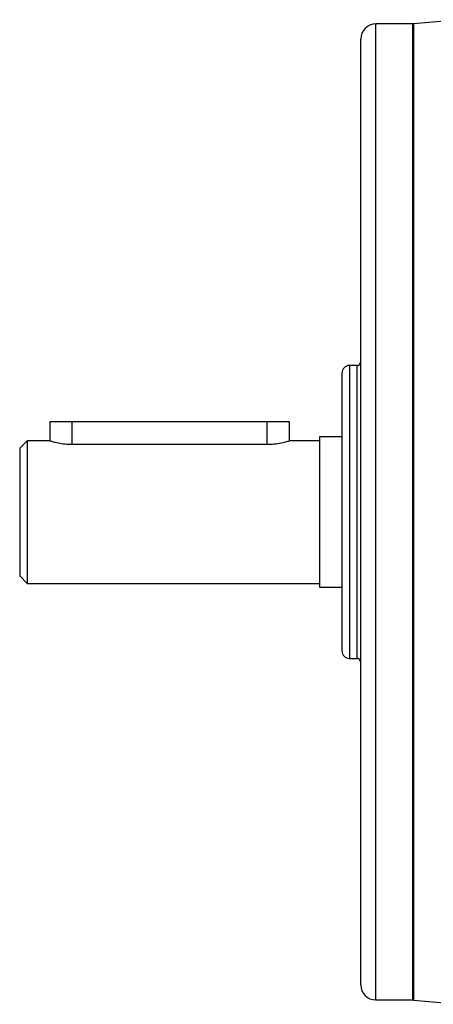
# Model space of a CAD drawing. Header units: millimetres. Extents: x -1087 to -132, y -334 to 655.
# Tile 40 of 63: x -405 to -350, y 41 to 172. Entities that reach past the tile are written whole.
import ezdxf

# ---------------------------------------------------------------- set-up
doc = ezdxf.new("R2010")
doc.units = ezdxf.units.MM

msp = doc.modelspace()

# ---------------------------------------------------------------- linework, layer by layer
at = {"color": 7, "linetype": 'Continuous', "lineweight": 25}
for p, q in [((-345.69, 172.3), (-352.23, 171.73)), ((-352.32, 171.73), (-357.28, 171.73)), ((-357.28, 106.72), (-357.28, 171.73)), ((-352.32, 106.72), (-352.32, 171.73)), ((-352.23, 171.73), (-352.23, 41.71)), ((-359.28, 106.72), (-359.28, 169.73)), ((-359.77, 126.26), (-360.79, 126.24)), ((-360.79, 126.24), (-360.79, 106.72)), ((-359.77, 106.72), (-359.77, 126.26)), ((-361.78, 88.21), (-361.78, 125.24)), ((-400.77, 118.72), (-400.77, 116.21)), ((-397.77, 118.72), (-400.77, 118.72)), ((-397.77, 115.74), (-397.77, 118.72)), ((-371.77, 118.72), (-397.77, 118.72)), ((-368.77, 118.72), (-371.77, 118.72)), ((-371.77, 115.74), (-371.77, 118.72)), ((-368.77, 116.22), (-368.77, 118.72)), ((-403.77, 116.22), (-404.77, 115.22)), ((-400.74, 116.22), (-403.77, 116.22)), ((-403.77, 116.22), (-403.77, 97.22)), ((-397.77, 115.74), (-371.77, 115.74)), ((-364.77, 116.22), (-368.77, 116.22)), ((-361.78, 116.72), (-364.77, 116.72)), ((-364.77, 116.72), (-364.77, 96.72)), ((-404.77, 115.22), (-404.77, 98.22)), ((-360.79, 106.72), (-360.79, 87.21)), ((-359.77, 87.19), (-359.77, 106.72)), ((-359.28, 43.72), (-359.28, 106.72)), ((-357.28, 41.72), (-357.28, 106.72)), ((-352.32, 41.72), (-352.32, 106.72)), ((-404.77, 98.22), (-403.77, 97.22)), ((-403.77, 97.22), (-364.77, 97.22)), ((-364.77, 96.72), (-361.78, 96.72)), ((-360.79, 87.21), (-359.77, 87.19)), ((-357.28, 41.72), (-352.32, 41.72)), ((-352.23, 41.71), (-345.69, 41.14))]:
    msp.add_line(p, q, dxfattribs=at)
for centre, radius, start, end in [((-357.28, 169.73), 2, 90, 180), ((-352.32, 172.73), 1, 270, 275), ((-360.78, 125.24), 1, 91, 180), ((-359.78, 126.76), 0.5, 271, 360), ((-360.78, 88.21), 1, 180, 269), ((-359.78, 86.69), 0.5, 0, 89), ((-357.28, 43.72), 2, 180, 270), ((-352.32, 40.72), 1, 85, 90)]:
    msp.add_arc(centre, radius, start, end, dxfattribs=at)
for points, knots in [([(-400.74, 116.21), (-400.75, 116.22), (-400.8, 116.23), (-400.55, 116.15), (-400.03, 116.01), (-399.23, 115.84), (-398.42, 115.75), (-397.93, 115.74), (-397.77, 115.74)], [0, 0, 0, 0, 0.058795, 0.262891, 0.469592, 0.685074, 0.902946, 1, 1, 1, 1]), ([(-371.77, 115.74), (-371.58, 115.74), (-371.38, 115.74), (-370.99, 115.77), (-370.8, 115.79), (-370.26, 115.86), (-369.93, 115.92), (-369.52, 116.01), (-369.39, 116.05), (-369.17, 116.1), (-369.08, 116.13), (-368.93, 116.17), (-368.87, 116.19), (-368.79, 116.22), (-368.77, 116.22), (-368.77, 116.22)], [0, 0, 0, 0, 0.125, 0.125, 0.25, 0.25, 0.5, 0.5, 0.625, 0.625, 0.75, 0.75, 0.875, 0.875, 1, 1, 1, 1])]:
    msp.add_open_spline(points, degree=3, knots=knots, dxfattribs=at)

doc.saveas('drawing.dxf')
